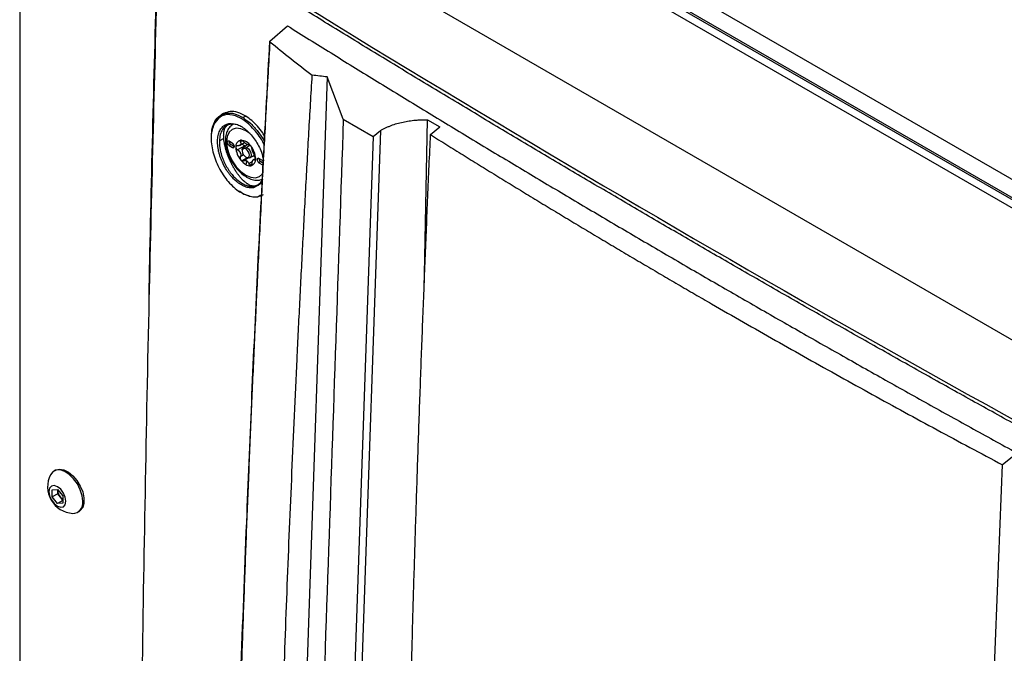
# Model space of a CAD drawing. Header units: millimetres. Extents: x 155400 to 158181, y 110641 to 115017.
# Tile 119 of 126: x 157512 to 157708, y 114617 to 114743. Entities that reach past the tile are written whole.
import ezdxf

# ---------------------------------------------------------------- set-up
doc = ezdxf.new("R2010")
doc.units = ezdxf.units.MM

msp = doc.modelspace()

# ---------------------------------------------------------------- linework, layer by layer
at = {"color": 7, "linetype": 'Continuous', "lineweight": 25}
for p, q in [((157518.81, 114821.55), (157827.46, 114643.37)), ((157825.25, 114640.56), (157515.72, 114819.25)), ((157512.18, 114817.21), (157512.18, 114488.39)), ((157823.84, 114639.74), (157514.3, 114818.43)), ((157819.86, 114644.08), (157523.23, 114815.33)), ((157782.92, 114637.13), (157550.98, 114771.02)), ((157561.97, 114738.9), (157565.5, 114741.9)), ((157576.58, 114723.33), (157573.36, 114731.77)), ((157552.76, 114724.47), (157552.22, 114724.16)), ((157557.16, 114723.97), (157556.62, 114723.66)), ((157576.58, 114723.33), (157582.52, 114719.9)), ((157592.68, 114689.05), (157593.33, 114723.25)), ((157593.33, 114723.25), (157595.81, 114721.82)), ((157554.08, 114722.35), (157553.39, 114722.07)), ((157557.95, 114720.49), (157557.17, 114721.04)), ((157583.95, 114721.08), (157575.7, 114481.17)), ((157582.52, 114719.9), (157583.95, 114721.08)), ((157593.94, 114720.28), (157595.81, 114721.82)), ((157552.79, 114719.52), (157551.92, 114719.02)), ((157582.52, 114719.9), (157574.29, 114480.49)), ((157554.55, 114718.54), (157553.85, 114718.95)), ((157554.2, 114718.34), (157553.85, 114718.13)), ((157553.85, 114718.13), (157554.55, 114717.73)), ((157554.2, 114718.34), (157554.91, 114717.93)), ((157554.91, 114717.93), (157554.55, 114717.73)), ((157556.96, 114718.04), (157555.55, 114717.23)), ((157555.89, 114718.1), (157556.92, 114718.7)), ((157556.49, 114719.07), (157556.08, 114718.83)), ((157556.46, 114717.24), (157556.46, 114717.03)), ((157557.55, 114718.29), (157556.72, 114717.81)), ((157557.17, 114717.44), (157557.35, 114717.75)), ((157557.99, 114718.12), (157557.35, 114717.75)), ((157556.74, 114716.23), (157556.08, 114715.85)), ((157557.43, 114715.66), (157556.38, 114715.06)), ((157557.63, 114715.6), (157556.71, 114715.07)), ((157557.17, 114715.81), (157557.35, 114715.7)), ((157557.97, 114715.64), (157558.91, 114716.18)), ((157559.11, 114715.53), (157558.61, 114715.24)), ((157558.93, 114716.15), (157558.84, 114715.94)), ((157559.14, 114715.38), (157558.95, 114715.27)), ((157560.49, 114715.11), (157559.79, 114715.52)), ((157557.35, 114715.07), (157557.17, 114714.34)), ((157558.45, 114714.84), (157557.78, 114714.45)), ((157558.4, 114714.37), (157557.99, 114714.13)), ((157560.14, 114714.91), (157559.79, 114714.7)), ((157559.79, 114714.7), (157560.49, 114714.3)), ((157560.14, 114714.91), (157560.69, 114714.59)), ((157559.43, 114710.11), (157558.73, 114709.72)), ((157556.24, 114708.74), (157555.89, 114709.01)), ((157709.65, 114656.1), (157707.78, 114654.56)), ((157519.26, 114653.52), (157518.99, 114653.36)), ((157518.63, 114649.6), (157519.69, 114649.69)), ((157518.63, 114648.18), (157518.63, 114649.6)), ((157519.74, 114648.82), (157518.63, 114648.18)), ((157519.69, 114649.69), (157520.75, 114648.37)), ((157519.74, 114649.64), (157519.74, 114649.53)), ((157519.74, 114649.53), (157519.74, 114649.64)), ((157519.74, 114648.82), (157519.74, 114649.53)), ((157520.27, 114648.16), (157519.74, 114648.82)), ((157519.69, 114646.86), (157518.63, 114648.18)), ((157520.75, 114647.48), (157519.69, 114646.86)), ((157520.75, 114646.96), (157519.69, 114646.86)), ((157520.75, 114647.55), (157520.27, 114648.16)), ((157520.75, 114648.37), (157520.75, 114646.96)), ((157523.74, 114645.13), (157524.01, 114645.29))]:
    msp.add_line(p, q, dxfattribs=at)
at = {"color": 7, "linetype": 'Continuous', "lineweight": 25, "flags": 128}
for points in [[(157573.36, 114731.77), (157568.89, 114601.77), (157568, 114575.77), (157567.1, 114549.77), (157566.21, 114523.78), (157565.31, 114497.78), (157564.42, 114471.78)], [(157557.17, 114721.04), (157556.18, 114721.46), (157555.26, 114721.55), (157554.47, 114721.31), (157553.86, 114720.74), (157553.48, 114719.9), (157553.35, 114718.83), (157553.48, 114717.61), (157553.86, 114716.33), (157554.47, 114715.06), (157555.26, 114713.9), (157556.18, 114712.93), (157557.17, 114712.21)], [(157557.19, 114721.24), (157557.18, 114721.17), (157557.17, 114721.04)], [(157553.85, 114718.95), (157553.71, 114719), (157553.6, 114718.97), (157553.52, 114718.89), (157553.49, 114718.75), (157553.52, 114718.57), (157553.6, 114718.4), (157553.71, 114718.24), (157553.85, 114718.13)], [(157554.55, 114717.73), (157554.69, 114717.68), (157554.8, 114717.7), (157554.88, 114717.79), (157554.91, 114717.93), (157554.88, 114718.1), (157554.8, 114718.28), (157554.69, 114718.43), (157554.55, 114718.54)], [(157556.46, 114717.24), (157556.53, 114717.59), (157556.72, 114717.81), (157557.01, 114717.86), (157557.35, 114717.75)], [(157557.17, 114717.44), (157556.9, 114717.53), (157556.67, 114717.49), (157556.52, 114717.31), (157556.46, 114717.03), (157556.52, 114716.69), (157556.67, 114716.33), (157556.9, 114716.03), (157557.17, 114715.81)], [(157557.17, 114715.81), (157557.44, 114715.71), (157557.67, 114715.76), (157557.82, 114715.93), (157557.88, 114716.22), (157557.82, 114716.56), (157557.67, 114716.91), (157557.44, 114717.22), (157557.17, 114717.44)], [(157557.35, 114717.75), (157557.69, 114717.47), (157557.97, 114717.09), (157558.16, 114716.64), (157558.23, 114716.22), (157558.16, 114715.86), (157557.97, 114715.64), (157557.69, 114715.59), (157557.35, 114715.7)], [(157559.79, 114715.52), (157559.65, 114715.57), (157559.54, 114715.55), (157559.46, 114715.46), (157559.43, 114715.32), (157559.46, 114715.15), (157559.54, 114714.97), (157559.65, 114714.81), (157559.79, 114714.7)], [(157560.71, 114714.9), (157560.63, 114715), (157560.49, 114715.11)], [(157557.17, 114712.21), (157558.16, 114711.79), (157559.08, 114711.7), (157559.87, 114711.94), (157560.48, 114712.5), (157560.64, 114712.76)], [(157524.73, 114647.31), (157524.6, 114648.43), (157524.24, 114649.6), (157523.66, 114650.76), (157522.91, 114651.8), (157522.05, 114652.65), (157521.14, 114653.25), (157520.24, 114653.55), (157519.43, 114653.53), (157518.76, 114653.2), (157518.31, 114652.61)], [(157519.26, 114653.52), (157519.35, 114653.56), (157520.09, 114653.74), (157520.95, 114653.59), (157521.87, 114653.14), (157522.76, 114652.41), (157523.57, 114651.45), (157524.24, 114650.35), (157524.72, 114649.17), (157524.97, 114648.01), (157524.97, 114646.95), (157524.72, 114646.08), (157524.24, 114645.45), (157524.01, 114645.29)], [(157521.37, 114647.31), (157521.24, 114648.13), (157520.88, 114648.96), (157520.34, 114649.7), (157519.69, 114650.22), (157519.05, 114650.44), (157518.51, 114650.34), (157518.14, 114649.92), (157518.01, 114649.25), (157518.14, 114648.43), (157518.51, 114647.59), (157519.05, 114646.86), (157519.69, 114646.34), (157520.34, 114646.12), (157520.88, 114646.22), (157521.24, 114646.64), (157521.37, 114647.31)]]:
    msp.add_lwpolyline(points, dxfattribs=at)
at = {"color": 7, "linetype": 'Continuous', "lineweight": 25}
for centre, radius, start, end in [((157551.11, 114722.77), 0.176, 123.4457, 226.2376), ((157556.41, 114717.96), 1.23, 100.5468, 189.2519), ((157556.03, 114716.62), 2.56, 33.4349, 86.5705), ((157554.6, 114718.97), 0.75, 181.8666, 238.1281), ((157559.48, 114717.96), 4.3, 182.6393, 219.7721), ((157556.77, 114717.8), 0.818, 141.0957, 148.703), ((157555.76, 114718.52), 0.43, 317.6518, 332.1469), ((157556.39, 114716.73), 1.91, 57.8448, 62.1606), ((157557.88, 114719.3), 1.07, 236.0119, 239.9627), ((157557.82, 114719.2), 0.943, 239.9574, 244.2493), ((157554.86, 114715.28), 4.3, 2.6393, 39.7721), ((157559.16, 114717.8), 3.28, 199.6999, 202.7114), ((157554.5, 114715.99), 1.72, 18.3336, 24.0778), ((157559.05, 114717.46), 3.64, 217.9787, 238.8941), ((157557.93, 114715.28), 1.23, 280.5468, 9.2519), ((157555.53, 114715.65), 3.28, 19.6999, 22.7114), ((157560.19, 114717.46), 1.72, 198.3336, 204.0778), ((157557.92, 114715.65), 0.818, 321.0957, 328.703), ((157558.94, 114714.93), 0.43, 137.6518, 152.1469), ((157560.54, 114715.55), 0.75, 181.8666, 238.1281), ((157558.09, 114715.79), 1.72, 237.6507, 272.3578), ((157556.85, 114714.2), 1, 55.8866, 64.1188), ((157558.34, 114716.78), 1.98, 237.8796, 239.9913), ((157558.27, 114716.67), 1.85, 239.9906, 242.1962), ((157557.57, 114712.17), 0.402, 174.3176, 234.3717), ((157523.06, 114650.22), 5.32, 153.3357, 266.6589), ((157522.04, 114649.63), 2.3, 182.6393, 219.7721), ((157521.83, 114649.38), 1.98, 218.0623, 237.233), ((157522.72, 114646.95), 2.04, 270.6605, 10.0847)]:
    msp.add_arc(centre, radius, start, end, dxfattribs=at)
for points, knots in [([(157770.95, 114629.81), (157769.38, 114630.64), (157766.24, 114632.3), (157761.54, 114634.8), (157756.84, 114637.3), (157752.15, 114639.81), (157747.47, 114642.32), (157742.8, 114644.84), (157738.13, 114647.36), (157733.47, 114649.89), (157728.82, 114652.42), (157724.18, 114654.95), (157719.54, 114657.5), (157714.91, 114660.04), (157710.29, 114662.59), (157705.67, 114665.15), (157701.06, 114667.71), (157696.46, 114670.27), (157691.87, 114672.84), (157687.28, 114675.42), (157682.7, 114678), (157678.13, 114680.58), (157673.57, 114683.17), (157669.01, 114685.77), (157664.46, 114688.37), (157659.92, 114690.97), (157655.39, 114693.58), (157650.86, 114696.19), (157646.34, 114698.81), (157641.83, 114701.43), (157637.32, 114704.06), (157632.83, 114706.69), (157628.34, 114709.33), (157623.86, 114711.97), (157619.38, 114714.62), (157614.91, 114717.27), (157610.46, 114719.93), (157606, 114722.59), (157601.56, 114725.25), (157597.12, 114727.92), (157592.69, 114730.6), (157588.27, 114733.27), (157583.86, 114735.96), (157579.45, 114738.65), (157575.06, 114741.34), (157570.66, 114744.04), (157566.28, 114746.74), (157561.91, 114749.45), (157557.54, 114752.16), (157553.18, 114754.88), (157548.83, 114757.6), (157544.48, 114760.32), (157541.59, 114762.14), (157540.15, 114763.05)], [0, 0, 0, 0, 0.019608, 0.039216, 0.058824, 0.078432, 0.098039, 0.117647, 0.137255, 0.156863, 0.176471, 0.196079, 0.215687, 0.235294, 0.254902, 0.27451, 0.294118, 0.313726, 0.333334, 0.352941, 0.372549, 0.392157, 0.411765, 0.431373, 0.45098, 0.470588, 0.490196, 0.509804, 0.529412, 0.54902, 0.568627, 0.588235, 0.607843, 0.627451, 0.647059, 0.666666, 0.686274, 0.705882, 0.72549, 0.745098, 0.764706, 0.784313, 0.803921, 0.823529, 0.843137, 0.862745, 0.882353, 0.901961, 0.921568, 0.941176, 0.960784, 0.980392, 1, 1, 1, 1]), ([(157540.5, 114763.63), (157577.32, 114740.41), (157614.99, 114717.68), (157691.94, 114673.26), (157731.21, 114651.57), (157771.27, 114630.41)], [0, 0, 0, 0, 0.5, 0.5, 1, 1, 1, 1]), ([(157537.92, 114687.59), (157537.96, 114690.03), (157538.41, 114713.47), (157539.07, 114737.04), (157539.66, 114758.15)], [0, 0, 0, 0, 0.104175, 1, 1, 1, 1]), ([(157539.56, 114753.45), (157538.96, 114730.7), (157537.68, 114682.05), (157536.37, 114607.9), (157535.45, 114533.14), (157535.26, 114484.31), (157535.17, 114461.01)], [0, 0, 0, 0, 0.23181, 0.49555, 0.759298, 1, 1, 1, 1]), ([(157565.5, 114741.9), (157566.94, 114741.01), (157569.81, 114739.21), (157574.13, 114736.53), (157578.46, 114733.86), (157582.79, 114731.19), (157587.13, 114728.53), (157591.48, 114725.87), (157595.83, 114723.22), (157600.2, 114720.57), (157604.57, 114717.93), (157608.95, 114715.3), (157613.33, 114712.67), (157617.72, 114710.05), (157622.12, 114707.43), (157626.53, 114704.82), (157630.95, 114702.22), (157635.37, 114699.62), (157639.8, 114697.03), (157644.23, 114694.44), (157648.68, 114691.86), (157653.13, 114689.29), (157657.59, 114686.72), (157662.05, 114684.16), (157666.53, 114681.6), (157671.01, 114679.05), (157675.49, 114676.51), (157679.99, 114673.97), (157684.49, 114671.43), (157689, 114668.91), (157693.51, 114666.39), (157698.04, 114663.87), (157702.57, 114661.37), (157707.11, 114658.86), (157711.65, 114656.37), (157716.2, 114653.88), (157720.76, 114651.39), (157725.33, 114648.92), (157729.9, 114646.44), (157734.48, 114643.98), (157739.07, 114641.52), (157742.13, 114639.88), (157743.66, 114639.07)], [0, 0, 0, 0, 0.025, 0.050001, 0.075001, 0.100001, 0.125002, 0.150002, 0.175002, 0.200002, 0.225002, 0.250002, 0.275002, 0.300002, 0.325001, 0.350001, 0.375001, 0.400001, 0.425, 0.45, 0.475, 0.5, 0.524999, 0.549999, 0.574999, 0.599999, 0.624998, 0.649998, 0.674998, 0.699998, 0.724998, 0.749998, 0.774998, 0.799998, 0.824998, 0.849998, 0.874998, 0.899998, 0.924999, 0.949999, 0.974999, 1, 1, 1, 1]), ([(157561.95, 114738.76), (157561.83, 114736.68), (157561.6, 114732.51), (157561.25, 114726.26), (157560.91, 114720.01), (157560.58, 114713.77), (157560.26, 114707.53), (157559.94, 114701.3), (157559.63, 114695.07), (157559.33, 114688.84), (157559.04, 114682.63), (157558.75, 114676.41), (157558.47, 114670.2), (157558.2, 114664), (157557.94, 114657.8), (157557.68, 114651.6), (157557.43, 114645.41), (157557.19, 114639.23), (157556.96, 114633.05), (157556.73, 114626.87), (157556.51, 114620.7), (157556.3, 114614.53), (157556.1, 114608.37), (157555.9, 114602.22), (157555.72, 114596.06), (157555.54, 114589.92), (157555.36, 114583.78), (157555.2, 114577.64), (157555.04, 114571.51), (157554.89, 114565.38), (157554.74, 114559.26), (157554.61, 114553.15), (157554.48, 114547.04), (157554.36, 114540.93), (157554.25, 114534.83), (157554.14, 114528.73), (157554.07, 114524.67), (157554.04, 114522.64)], [0, 0, 0, 0, 0.0286306, 0.057258, 0.0858822, 0.1145032, 0.1431209, 0.1717353, 0.2003465, 0.2289543, 0.2575587, 0.2861598, 0.3147574, 0.3433515, 0.3719422, 0.4005294, 0.4291131, 0.4576931, 0.4862696, 0.5148425, 0.5434117, 0.5719773, 0.6005391, 0.6290972, 0.6576516, 0.6862021, 0.7147488, 0.7432917, 0.7718307, 0.8003659, 0.828897, 0.8574243, 0.8859475, 0.9144667, 0.9429819, 0.971493, 1, 1, 1, 1]), ([(157555.3, 114580.67), (157555.31, 114581.37), (157555.76, 114602.07), (157557.14, 114638.83), (157559.33, 114690.87), (157561.09, 114722.89), (157561.97, 114738.9)], [0, 0, 0, 0, 0.013377, 0.397061, 0.698532, 1, 1, 1, 1]), ([(157561.97, 114738.9), (157561.96, 114738.9), (157561.94, 114738.88), (157561.93, 114738.86), (157561.92, 114738.83), (157561.92, 114738.8), (157561.94, 114738.78), (157561.95, 114738.77), (157561.95, 114738.76)], [0, 0, 0, 0, 0.168698, 0.332627, 0.500701, 0.749928, 0.874591, 1, 1, 1, 1]), ([(157561.69, 114463.89), (157561.69, 114465.16), (157561.71, 114467.91), (157561.74, 114472.05), (157561.77, 114476.29), (157561.81, 114480.92), (157561.88, 114487.82), (157561.98, 114496.24), (157562.17, 114510.94), (157562.54, 114533.1), (157563.22, 114563.54), (157563.98, 114589.57), (157564.61, 114608.21), (157565.01, 114619.41), (157565.43, 114630.63), (157565.88, 114641.85), (157566.36, 114653.09), (157566.86, 114664.34), (157567.38, 114675.6), (157567.93, 114686.88), (157568.51, 114698.16), (157569.11, 114709.46), (157569.73, 114720.77), (157570.17, 114728.32), (157570.39, 114732.09)], [0, 0, 0, 0, 0.014401, 0.03125, 0.046875, 0.0625, 0.083787, 0.125, 0.157754, 0.25, 0.37501, 0.499999, 0.541684, 0.583365, 0.625044, 0.666719, 0.708392, 0.750061, 0.791727, 0.833389, 0.875048, 0.916702, 0.958353, 1, 1, 1, 1]), ([(157560.88, 114718.09), (157560.87, 114718.1), (157560.51, 114719.15), (157559.09, 114721.08), (157556.88, 114723.28), (157554.49, 114724.36), (157552.34, 114724.26), (157551.44, 114723.18), (157550.99, 114722.64)], [0, 0, 0, 0, 0.000576, 0.200214, 0.399769, 0.599367, 0.799061, 1, 1, 1, 1]), ([(157551.01, 114722.91), (157551.3, 114723.37), (157551.63, 114723.91), (157552.17, 114724.09), (157552.25, 114724.12)], [0, 0, 0, 0, 0.851577, 1, 1, 1, 1]), ([(157552.25, 114724.12), (157552.6, 114724.29), (157553.39, 114724.67), (157554.92, 114724.54), (157556.05, 114723.95), (157556.62, 114723.66)], [0, 0, 0, 0, 0.2921657, 0.6461278, 1, 1, 1, 1]), ([(157557.16, 114723.97), (157556.62, 114724.25), (157555.55, 114724.81), (157554.02, 114724.98), (157553.18, 114724.64), (157552.77, 114724.47)], [0, 0, 0, 0, 0.333287, 0.667129, 1, 1, 1, 1]), ([(157556.62, 114723.66), (157557.14, 114723.29), (157558.18, 114722.56), (157559.6, 114720.91), (157560.53, 114719.61), (157560.88, 114718.84), (157560.91, 114718.77)], [0, 0, 0, 0, 0.3218554, 0.6433617, 0.9656607, 1, 1, 1, 1]), ([(157560.97, 114719.89), (157560.83, 114720.13), (157560.39, 114720.88), (157559.5, 114721.98), (157558.36, 114723.14), (157557.56, 114723.69), (157557.16, 114723.97)], [0, 0, 0, 0, 0.137537, 0.424963, 0.71234, 1, 1, 1, 1]), ([(157576.58, 114723.33), (157576.09, 114708.81), (157575.58, 114694.15), (157574.57, 114664.64), (157574.06, 114649.79), (157572.52, 114605.1), (157571.49, 114575.12), (157569.95, 114530.46), (157569.44, 114515.63), (157568.81, 114497.22), (157568.62, 114491.71), (157568.4, 114485.29), (157568.3, 114482.43), (157568.26, 114481.4), (157568.26, 114481.17), (157568.25, 114481.06), (157568.24, 114480.73), (157568.25, 114480.54), (157568.26, 114480.18), (157568.27, 114480.01), (157568.29, 114479.69), (157568.3, 114479.53), (157568.35, 114479.07), (157568.4, 114478.78), (157568.5, 114478.2), (157568.56, 114477.91), (157568.69, 114477.34), (157568.77, 114477.05), (157568.94, 114476.45), (157569.04, 114476.13), (157569.22, 114475.63), (157569.29, 114475.46), (157569.4, 114475.18), (157569.44, 114475.08), (157569.51, 114474.89), (157569.71, 114474.41), (157570.21, 114473.16), (157570.67, 114472), (157572.24, 114468.11), (157573.51, 114464.93), (157576.07, 114458.53), (157577.36, 114455.32), (157579.92, 114448.94), (157581.19, 114445.78), (157583.05, 114441.13), (157583.74, 114439.41), (157584.43, 114437.71), (157584.58, 114437.34), (157584.65, 114437.15), (157584.88, 114436.63), (157585.03, 114436.31), (157585.49, 114435.39), (157585.81, 114434.83), (157586.48, 114433.8), (157586.83, 114433.31), (157587.57, 114432.37), (157587.97, 114431.92), (157588.63, 114431.26), (157588.86, 114431.04), (157589.36, 114430.61), (157589.63, 114430.39), (157590.08, 114430.05), (157590.24, 114429.94), (157590.58, 114429.71), (157590.77, 114429.59), (157591.41, 114429.22), (157591.84, 114428.97), (157599.17, 114424.74), (157606.36, 114420.59), (157621.12, 114412.07), (157628.69, 114407.71), (157636.25, 114403.34)], [0, 0, 0, 0, 0.125, 0.125, 0.25, 0.25, 0.5, 0.5, 0.625, 0.625, 0.65625, 0.671875, 0.679688, 0.680664, 0.680664, 0.681641, 0.681641, 0.683594, 0.683594, 0.685547, 0.685547, 0.6875, 0.6875, 0.691406, 0.691406, 0.695313, 0.695313, 0.699219, 0.699219, 0.703125, 0.703125, 0.705078, 0.705078, 0.706055, 0.706055, 0.707031, 0.710938, 0.71875, 0.71875, 0.75, 0.75, 0.78125, 0.78125, 0.8125, 0.8125, 0.828125, 0.830078, 0.830078, 0.832031, 0.832031, 0.835938, 0.835938, 0.84375, 0.84375, 0.851563, 0.851563, 0.859375, 0.859375, 0.863281, 0.863281, 0.867188, 0.867188, 0.869141, 0.869141, 0.871094, 0.871094, 0.875, 0.875, 0.9375, 0.9375, 1, 1, 1, 1]), ([(157583.95, 114721.08), (157584.04, 114721.12), (157584.2, 114721.22), (157584.46, 114721.36), (157584.72, 114721.5), (157584.99, 114721.63), (157585.26, 114721.75), (157585.54, 114721.87), (157585.82, 114721.99), (157586.38, 114722.21), (157587.26, 114722.5), (157588.45, 114722.8), (157589.67, 114723.02), (157590.75, 114723.15), (157591.7, 114723.22), (157592.51, 114723.25), (157593.06, 114723.25), (157593.33, 114723.25)], [0, 0, 0, 0, 0.030842, 0.061736, 0.092713, 0.123802, 0.155032, 0.186432, 0.218031, 0.249856, 0.373122, 0.500006, 0.622509, 0.749004, 0.830967, 0.914565, 1, 1, 1, 1]), ([(157550.99, 114722.64), (157550.7, 114721.91), (157550.12, 114720.43), (157550.4, 114717.3), (157551.51, 114714.06), (157553.35, 114711.12), (157555.65, 114708.91), (157557.97, 114707.93), (157559.58, 114707.77), (157560.09, 114708.26), (157560.12, 114708.29)], [0, 0, 0, 0, 0.141795, 0.283437, 0.425013, 0.566619, 0.708298, 0.849993, 0.991818, 1, 1, 1, 1]), ([(157550.37, 114720.48), (157550.39, 114720.82), (157550.43, 114721.69), (157550.75, 114722.33), (157550.94, 114722.73)], [0, 0, 0, 0, 0.3783624, 1, 1, 1, 1]), ([(157558.73, 114709.72), (157558.47, 114709.67), (157558.19, 114709.66), (157557.61, 114709.74), (157557.31, 114709.81), (157556.7, 114710.05), (157556.39, 114710.2), (157555.93, 114710.49), (157555.78, 114710.6), (157555.47, 114710.83), (157555.32, 114710.95), (157554.87, 114711.35), (157554.58, 114711.64), (157554.16, 114712.12), (157554.02, 114712.29), (157553.75, 114712.64), (157553.62, 114712.82), (157553.25, 114713.37), (157553.02, 114713.75), (157552.6, 114714.56), (157552.41, 114714.97), (157552.17, 114715.6), (157552.09, 114715.81), (157551.96, 114716.23), (157551.9, 114716.44), (157551.79, 114716.86), (157551.75, 114717.07), (157551.67, 114717.48), (157551.64, 114717.69), (157551.57, 114718.3), (157551.55, 114718.69), (157551.57, 114719.43), (157551.62, 114719.79), (157551.76, 114720.45), (157551.86, 114720.74), (157552.05, 114721.15), (157552.12, 114721.28), (157552.28, 114721.52), (157552.37, 114721.63), (157552.64, 114721.93), (157552.84, 114722.1), (157553.3, 114722.36), (157553.54, 114722.44), (157553.81, 114722.49)], [0, 0, 0, 0, 0.0625, 0.0625, 0.125, 0.125, 0.1875, 0.1875, 0.21875, 0.21875, 0.25, 0.25, 0.3125, 0.3125, 0.34375, 0.34375, 0.375, 0.375, 0.4375, 0.4375, 0.5, 0.5, 0.53125, 0.53125, 0.5625, 0.5625, 0.59375, 0.59375, 0.625, 0.625, 0.6875, 0.6875, 0.75, 0.75, 0.8125, 0.8125, 0.84375, 0.84375, 0.875, 0.875, 0.9375, 0.9375, 1, 1, 1, 1]), ([(157553.39, 114722.07), (157553.33, 114722.05), (157552.97, 114721.92), (157552.51, 114721.32), (157552.04, 114720.33), (157551.96, 114719.46), (157551.92, 114719.02)], [0, 0, 0, 0, 0.064873, 0.376026, 0.687776, 1, 1, 1, 1]), ([(157552.83, 114720.89), (157552.84, 114720.92), (157552.85, 114720.99), (157552.87, 114721.07), (157552.89, 114721.17), (157552.91, 114721.22), (157552.92, 114721.26)], [0, 0, 0, 0, 0.249475, 0.500006, 0.68028, 1, 1, 1, 1]), ([(157552.92, 114721.26), (157552.93, 114721.3), (157552.96, 114721.41), (157553.03, 114721.58), (157553.11, 114721.73), (157553.16, 114721.82), (157553.18, 114721.84)], [0, 0, 0, 0, 0.1752856, 0.5000043, 0.8251963, 1, 1, 1, 1]), ([(157554.71, 114722.37), (157554.47, 114722.2), (157553.97, 114721.88), (157553.46, 114721.08), (157553.16, 114720.12), (157553.08, 114719), (157553.23, 114717.76), (157553.61, 114716.46), (157554.19, 114715.19), (157554.95, 114714), (157555.85, 114712.96), (157556.67, 114712.25), (157557.17, 114711.94), (157557.34, 114711.84)], [0, 0, 0, 0, 0.0866801, 0.1752119, 0.2661703, 0.3616971, 0.4600841, 0.558829, 0.6572785, 0.755651, 0.8543026, 0.9536002, 1, 1, 1, 1]), ([(157553.18, 114721.84), (157553.2, 114721.87), (157553.24, 114721.92), (157553.3, 114721.99), (157553.36, 114722.05), (157553.41, 114722.1), (157553.46, 114722.15), (157553.52, 114722.18), (157553.55, 114722.21), (157553.57, 114722.21)], [0, 0, 0, 0, 0.16693, 0.334033, 0.501068, 0.588909, 0.751105, 0.912576, 1, 1, 1, 1]), ([(157553.81, 114722.49), (157554.37, 114722.48), (157555.49, 114722.47), (157557.4, 114721.23), (157559.08, 114719.28), (157560.3, 114717.07), (157560.59, 114715.65), (157560.72, 114715.06)], [0, 0, 0, 0, 0.212726, 0.425258, 0.637665, 0.850031, 1, 1, 1, 1]), ([(157553.81, 114722.49), (157553.83, 114722.43), (157553.87, 114722.38), (157553.98, 114722.33), (157554.04, 114722.33), (157554.09, 114722.35)], [0, 0, 0, 0, 0.5, 0.5, 1, 1, 1, 1]), ([(157554.09, 114722.35), (157554.09, 114722.35), (157554.09, 114722.35), (157554.08, 114722.35), (157554.08, 114722.35)], [0, 0, 0, 0, 0.312412, 1, 1, 1, 1]), ([(157555.24, 114722.28), (157555.22, 114722.29), (157554.8, 114722.46), (157554.43, 114722.41), (157554.09, 114722.35)], [0, 0, 0, 0, 0.064037, 1, 1, 1, 1]), ([(157552.79, 114719.52), (157552.79, 114719.56), (157552.78, 114719.66), (157552.77, 114719.82), (157552.77, 114720.05), (157552.77, 114720.27), (157552.78, 114720.42), (157552.79, 114720.48)], [0, 0, 0, 0, 0.116487, 0.283339, 0.499962, 0.806707, 1, 1, 1, 1]), ([(157552.79, 114720.48), (157552.79, 114720.52), (157552.8, 114720.62), (157552.81, 114720.76), (157552.83, 114720.85), (157552.83, 114720.89)], [0, 0, 0, 0, 0.33295, 0.666162, 1, 1, 1, 1]), ([(157552.95, 114718.43), (157552.94, 114718.48), (157552.92, 114718.58), (157552.88, 114718.77), (157552.85, 114719.01), (157552.82, 114719.26), (157552.8, 114719.44), (157552.8, 114719.51)], [0, 0, 0, 0, 0.123531, 0.2878307, 0.4930257, 0.7919026, 1, 1, 1, 1]), ([(157556.18, 114719.17), (157556.17, 114719.17), (157556.14, 114719.17), (157556.1, 114719.15), (157556.08, 114719.13), (157556.05, 114719.1), (157556.04, 114719.06), (157556.03, 114719), (157556.04, 114718.92), (157556.07, 114718.86), (157556.08, 114718.83)], [0, 0, 0, 0, 0.097875, 0.196697, 0.29658, 0.397634, 0.499966, 0.655549, 0.822147, 1, 1, 1, 1]), ([(157556.71, 114718.89), (157556.7, 114718.91), (157556.66, 114718.94), (157556.61, 114718.99), (157556.55, 114719.03), (157556.5, 114719.07), (157556.43, 114719.11), (157556.35, 114719.15), (157556.26, 114719.18), (157556.21, 114719.17), (157556.18, 114719.17)], [0, 0, 0, 0, 0.1081007, 0.2121214, 0.3121086, 0.4081147, 0.5001993, 0.6699623, 0.8363916, 1, 1, 1, 1]), ([(157644.11, 114421.77), (157642.95, 114422.44), (157640.65, 114423.77), (157637.21, 114425.77), (157633.78, 114427.77), (157630.37, 114429.77), (157626.66, 114431.95), (157622.67, 114434.3), (157618.41, 114436.83), (157614.19, 114439.35), (157611.04, 114441.23), (157608.94, 114442.5), (157607.88, 114443.13), (157606.83, 114443.76), (157606.07, 114444.22), (157605.54, 114444.54), (157605.16, 114444.79), (157604.51, 114445.25), (157603.63, 114446.01), (157602.66, 114447.02), (157601.73, 114448.19), (157600.9, 114449.42), (157600.32, 114450.47), (157599.95, 114451.22), (157599.71, 114451.73), (157599.48, 114452.31), (157599.21, 114452.93), (157598.85, 114453.8), (157598.31, 114455.08), (157597.53, 114456.95), (157596.15, 114460.24), (157594.26, 114464.79), (157592.51, 114469.01), (157591.34, 114471.83), (157590.75, 114473.24), (157590.17, 114474.65), (157589.72, 114475.74), (157589.41, 114476.49), (157589.25, 114476.89), (157589.11, 114477.24), (157588.99, 114477.59), (157588.88, 114477.92), (157588.78, 114478.25), (157588.68, 114478.58), (157588.51, 114479.24), (157588.3, 114480.26), (157588.19, 114481.3), (157588.18, 114482.04), (157588.18, 114482.46), (157588.18, 114482.86), (157588.18, 114483.49), (157588.19, 114484.7), (157588.2, 114487.45), (157588.22, 114493.07), (157588.27, 114501.27), (157588.35, 114511.13), (157588.47, 114524.28), (157588.66, 114540.74), (157588.93, 114558), (157589.2, 114572.73), (157589.45, 114584.94), (157589.72, 114597.16), (157590.03, 114609.4), (157590.35, 114621.66), (157590.71, 114633.93), (157591.09, 114646.22), (157591.5, 114658.52), (157591.93, 114670.84), (157592.39, 114683.18), (157592.88, 114695.53), (157593.39, 114707.89), (157593.75, 114716.15), (157593.94, 114720.28)], [0, 0, 0, 0, 0.012688, 0.025317, 0.037911, 0.050497, 0.063101, 0.07904, 0.094839, 0.110545, 0.126202, 0.130156, 0.134103, 0.138043, 0.141978, 0.142652, 0.143991, 0.1463, 0.149907, 0.154174, 0.157833, 0.161868, 0.165756, 0.167102, 0.16842, 0.170149, 0.171992, 0.173734, 0.177543, 0.182892, 0.189679, 0.20557, 0.221569, 0.225582, 0.22957, 0.233543, 0.237513, 0.238873, 0.23991, 0.240897, 0.241868, 0.242819, 0.24375, 0.244656, 0.245533, 0.249397, 0.253436, 0.254787, 0.256337, 0.257425, 0.258514, 0.262323, 0.268989, 0.284542, 0.31565, 0.346761, 0.377864, 0.44009, 0.502293, 0.540543, 0.578798, 0.617059, 0.655325, 0.693597, 0.731874, 0.770158, 0.808448, 0.846745, 0.885048, 0.923358, 0.961675, 1, 1, 1, 1]), ([(157593.94, 114720.28), (157595.01, 114719.6), (157597.17, 114718.25), (157600.41, 114716.23), (157603.66, 114714.22), (157606.91, 114712.21), (157610.17, 114710.21), (157613.44, 114708.21), (157616.72, 114706.22), (157620, 114704.24), (157623.29, 114702.25), (157626.59, 114700.28), (157629.9, 114698.31), (157633.21, 114696.34), (157636.53, 114694.39), (157639.85, 114692.43), (157643.18, 114690.48), (157646.52, 114688.54), (157650.86, 114686.03), (157656.21, 114682.96), (157662.57, 114679.34), (157668.96, 114675.74), (157675.37, 114672.15), (157681.8, 114668.59), (157688.26, 114665.05), (157694.74, 114661.53), (157701.25, 114658.03), (157705.6, 114655.72), (157707.78, 114654.56)], [0, 0, 0, 0, 0.029408, 0.058816, 0.088223, 0.117632, 0.14704, 0.176449, 0.205859, 0.235269, 0.26468, 0.294092, 0.323505, 0.35292, 0.382336, 0.411753, 0.441172, 0.470593, 0.500016, 0.555586, 0.61115, 0.666709, 0.722264, 0.777815, 0.833363, 0.888909, 0.944455, 1, 1, 1, 1]), ([(157551.92, 114719.02), (157551.92, 114718.94), (157551.92, 114718.8), (157551.92, 114718.57), (157551.93, 114718.33), (157551.95, 114718.08), (157551.98, 114717.83), (157552.02, 114717.56), (157552.07, 114717.28), (157552.13, 114717), (157552.2, 114716.7), (157552.28, 114716.41), (157552.37, 114716.1), (157552.51, 114715.69), (157552.76, 114715.03), (157553.2, 114714.13), (157553.7, 114713.3), (157554.41, 114712.32), (157555.3, 114711.36), (157556.32, 114710.62), (157557.1, 114710.24), (157557.59, 114710.09), (157557.96, 114710.02), (157558.24, 114710), (157558.52, 114709.99), (157558.71, 114710.02), (157558.81, 114710.03)], [0, 0, 0, 0, 0.01829, 0.0369797, 0.056095, 0.0756663, 0.0957296, 0.1163557, 0.137529, 0.1591855, 0.1812516, 0.2036827, 0.2265375, 0.2498714, 0.2954699, 0.3755319, 0.458793, 0.5002244, 0.6341434, 0.7495902, 0.8134984, 0.8746567, 0.9022027, 0.9323719, 0.9650687, 1, 1, 1, 1]), ([(157553.23, 114717.24), (157553.23, 114717.28), (157553.2, 114717.38), (157553.15, 114717.58), (157553.08, 114717.85), (157553.02, 114718.11), (157552.97, 114718.3), (157552.95, 114718.4), (157552.95, 114718.43)], [0, 0, 0, 0, 0.085004, 0.249035, 0.498179, 0.748296, 0.913901, 1, 1, 1, 1]), ([(157553.65, 114716.02), (157553.63, 114716.07), (157553.58, 114716.19), (157553.51, 114716.4), (157553.41, 114716.67), (157553.32, 114716.96), (157553.26, 114717.16), (157553.23, 114717.24)], [0, 0, 0, 0, 0.124993, 0.291659, 0.499893, 0.796864, 1, 1, 1, 1]), ([(157555.55, 114718.07), (157555.53, 114718.07), (157555.49, 114718.07), (157555.43, 114718.06), (157555.37, 114718.05), (157555.33, 114718.03), (157555.28, 114717.99), (157555.23, 114717.94), (157555.2, 114717.86), (157555.19, 114717.8), (157555.19, 114717.77)], [0, 0, 0, 0, 0.108101, 0.212121, 0.312109, 0.408115, 0.500199, 0.669962, 0.836392, 1, 1, 1, 1]), ([(157555.19, 114717.77), (157555.19, 114717.75), (157555.19, 114717.71), (157555.21, 114717.65), (157555.23, 114717.59), (157555.25, 114717.52), (157555.3, 114717.45), (157555.36, 114717.38), (157555.45, 114717.29), (157555.51, 114717.25), (157555.55, 114717.23)], [0, 0, 0, 0, 0.097875, 0.196697, 0.29658, 0.397634, 0.499966, 0.655549, 0.822147, 1, 1, 1, 1]), ([(157556.07, 114718.23), (157556.06, 114718.21), (157556.03, 114718.19), (157555.98, 114718.15), (157555.92, 114718.12), (157555.83, 114718.09), (157555.71, 114718.07), (157555.61, 114718.07), (157555.55, 114718.07)], [0, 0, 0, 0, 0.118955, 0.241753, 0.368585, 0.499622, 0.734116, 1, 1, 1, 1]), ([(157555.55, 114717.23), (157555.58, 114717.21), (157555.64, 114717.18), (157555.72, 114717.12), (157555.79, 114717.06), (157555.88, 114716.98), (157555.98, 114716.86), (157556.04, 114716.75), (157556.07, 114716.69)], [0, 0, 0, 0, 0.136832, 0.265737, 0.386769, 0.49999, 0.757495, 1, 1, 1, 1]), ([(157556.08, 114718.83), (157556.1, 114718.8), (157556.12, 114718.75), (157556.15, 114718.68), (157556.16, 114718.62), (157556.18, 114718.53), (157556.18, 114718.42), (157556.15, 114718.35), (157556.14, 114718.32)], [0, 0, 0, 0, 0.1368319, 0.2657372, 0.3867688, 0.4999905, 0.7574953, 1, 1, 1, 1]), ([(157556.96, 114718.04), (157556.9, 114718.07), (157556.79, 114718.12), (157556.65, 114718.24), (157556.56, 114718.37), (157556.55, 114718.45), (157556.55, 114718.48)], [0, 0, 0, 0, 0.29479, 0.554929, 0.839431, 1, 1, 1, 1]), ([(157557.28, 114718.42), (157557.26, 114718.43), (157557.22, 114718.46), (157557.14, 114718.51), (157557.07, 114718.57), (157556.97, 114718.64), (157556.85, 114718.75), (157556.76, 114718.84), (157556.71, 114718.89)], [0, 0, 0, 0, 0.118955, 0.241753, 0.368585, 0.499622, 0.734116, 1, 1, 1, 1]), ([(157557.78, 114718.27), (157557.77, 114718.27), (157557.75, 114718.26), (157557.72, 114718.25), (157557.68, 114718.25), (157557.62, 114718.26), (157557.53, 114718.28), (157557.45, 114718.33), (157557.41, 114718.35)], [0, 0, 0, 0, 0.136832, 0.265737, 0.386769, 0.49999, 0.757495, 1, 1, 1, 1]), ([(157558.16, 114718.03), (157558.15, 114718.05), (157558.12, 114718.08), (157558.07, 114718.13), (157558.03, 114718.17), (157557.98, 114718.21), (157557.93, 114718.24), (157557.88, 114718.27), (157557.82, 114718.28), (157557.8, 114718.28), (157557.78, 114718.27)], [0, 0, 0, 0, 0.097875, 0.196697, 0.29658, 0.397634, 0.499966, 0.655549, 0.822147, 1, 1, 1, 1]), ([(157558.41, 114717.49), (157558.41, 114717.5), (157558.41, 114717.53), (157558.4, 114717.58), (157558.39, 114717.63), (157558.37, 114717.68), (157558.34, 114717.75), (157558.29, 114717.84), (157558.23, 114717.94), (157558.18, 114718), (157558.16, 114718.03)], [0, 0, 0, 0, 0.108101, 0.212121, 0.312109, 0.408115, 0.500199, 0.669962, 0.836392, 1, 1, 1, 1]), ([(157558.56, 114716.92), (157558.55, 114716.94), (157558.53, 114717), (157558.5, 114717.08), (157558.48, 114717.16), (157558.45, 114717.26), (157558.42, 114717.37), (157558.42, 114717.45), (157558.41, 114717.49)], [0, 0, 0, 0, 0.118955, 0.241753, 0.368585, 0.499622, 0.734116, 1, 1, 1, 1]), ([(157553.9, 114715.41), (157553.88, 114715.46), (157553.83, 114715.56), (157553.77, 114715.72), (157553.71, 114715.87), (157553.67, 114715.97), (157553.65, 114716.02)], [0, 0, 0, 0, 0.252069, 0.499998, 0.749981, 1, 1, 1, 1]), ([(157554.17, 114714.81), (157554.14, 114714.87), (157554.08, 114715.01), (157553.99, 114715.21), (157553.93, 114715.34), (157553.9, 114715.41)], [0, 0, 0, 0, 0.333952, 0.6671606, 1, 1, 1, 1]), ([(157556.08, 114715.85), (157556.07, 114715.83), (157556.06, 114715.79), (157556.04, 114715.73), (157556.03, 114715.66), (157556.03, 114715.6), (157556.04, 114715.52), (157556.07, 114715.42), (157556.11, 114715.31), (157556.16, 114715.25), (157556.18, 114715.21)], [0, 0, 0, 0, 0.108101, 0.212121, 0.312109, 0.408115, 0.500199, 0.669962, 0.836392, 1, 1, 1, 1]), ([(157556.14, 114716.53), (157556.14, 114716.51), (157556.16, 114716.45), (157556.17, 114716.36), (157556.18, 114716.27), (157556.17, 114716.15), (157556.15, 114716.01), (157556.11, 114715.91), (157556.08, 114715.85)], [0, 0, 0, 0, 0.118955, 0.241753, 0.368585, 0.499622, 0.734116, 1, 1, 1, 1]), ([(157556.18, 114715.21), (157556.19, 114715.2), (157556.22, 114715.16), (157556.27, 114715.12), (157556.33, 114715.08), (157556.36, 114715.06), (157556.38, 114715.06)], [0, 0, 0, 0, 0.246914, 0.495698, 0.746635, 1, 1, 1, 1]), ([(157558.84, 114715.94), (157558.79, 114715.96), (157558.71, 114716), (157558.62, 114716), (157558.59, 114716)], [0, 0, 0, 0, 0.667784, 1, 1, 1, 1]), ([(157558.95, 114716.11), (157558.93, 114716.13), (157558.9, 114716.18), (157558.86, 114716.26), (157558.82, 114716.33), (157558.76, 114716.44), (157558.69, 114716.58), (157558.64, 114716.7), (157558.62, 114716.76)], [0, 0, 0, 0, 0.1368319, 0.2657372, 0.3867688, 0.4999905, 0.7574953, 1, 1, 1, 1]), ([(157558.62, 114715.22), (157558.63, 114715.24), (157558.66, 114715.26), (157558.69, 114715.29), (157558.73, 114715.31), (157558.79, 114715.32), (157558.86, 114715.31), (157558.92, 114715.28), (157558.95, 114715.27)], [0, 0, 0, 0, 0.1189549, 0.2417532, 0.3685848, 0.499622, 0.7341163, 1, 1, 1, 1]), ([(157559.12, 114715.53), (157559.11, 114715.58), (157559.09, 114715.69), (157558.99, 114715.83), (157558.89, 114715.9), (157558.84, 114715.94)], [0, 0, 0, 0, 0.242191, 0.635205, 1, 1, 1, 1]), ([(157559.15, 114715.48), (157559.15, 114715.5), (157559.15, 114715.54), (157559.14, 114715.6), (157559.13, 114715.67), (157559.11, 114715.74), (157559.09, 114715.82), (157559.05, 114715.91), (157559, 114716.02), (157558.97, 114716.08), (157558.95, 114716.11)], [0, 0, 0, 0, 0.097875, 0.196697, 0.29658, 0.397634, 0.499966, 0.655549, 0.822147, 1, 1, 1, 1]), ([(157558.95, 114715.27), (157558.96, 114715.26), (157558.98, 114715.25), (157559.02, 114715.24), (157559.04, 114715.24), (157559.07, 114715.25), (157559.1, 114715.27), (157559.13, 114715.32), (157559.15, 114715.39), (157559.15, 114715.45), (157559.15, 114715.48)], [0, 0, 0, 0, 0.108101, 0.212121, 0.312109, 0.408115, 0.500199, 0.669962, 0.836392, 1, 1, 1, 1]), ([(157554.78, 114713.65), (157554.75, 114713.71), (157554.68, 114713.82), (157554.58, 114714.01), (157554.45, 114714.25), (157554.31, 114714.52), (157554.22, 114714.72), (157554.17, 114714.81)], [0, 0, 0, 0, 0.1460586, 0.3127452, 0.500017, 0.7689273, 1, 1, 1, 1]), ([(157555.45, 114712.61), (157555.41, 114712.66), (157555.29, 114712.83), (157555.11, 114713.11), (157554.93, 114713.4), (157554.82, 114713.59), (157554.78, 114713.65)], [0, 0, 0, 0, 0.174922, 0.50007, 0.824304, 1, 1, 1, 1]), ([(157556.38, 114715.06), (157556.4, 114715.05), (157556.44, 114715.03), (157556.49, 114715.02), (157556.55, 114715.02), (157556.6, 114715.02), (157556.66, 114715.04), (157556.7, 114715.06), (157556.71, 114715.07)], [0, 0, 0, 0, 0.1517181, 0.3092707, 0.4727754, 0.6423374, 0.8180507, 1, 1, 1, 1]), ([(157556.71, 114715.07), (157556.74, 114715.08), (157556.78, 114715.1), (157556.86, 114715.13), (157556.93, 114715.15), (157557.02, 114715.16), (157557.14, 114715.16), (157557.24, 114715.12), (157557.28, 114715.1)], [0, 0, 0, 0, 0.1368319, 0.2657372, 0.3867688, 0.4999905, 0.7574953, 1, 1, 1, 1]), ([(157557.41, 114715.03), (157557.43, 114715.02), (157557.47, 114714.99), (157557.53, 114714.93), (157557.58, 114714.86), (157557.65, 114714.77), (157557.72, 114714.63), (157557.76, 114714.51), (157557.78, 114714.45)], [0, 0, 0, 0, 0.118955, 0.241753, 0.368585, 0.499622, 0.734116, 1, 1, 1, 1]), ([(157557.78, 114714.45), (157557.79, 114714.43), (157557.81, 114714.38), (157557.84, 114714.31), (157557.87, 114714.25), (157557.91, 114714.2), (157557.95, 114714.16), (157557.97, 114714.14), (157557.99, 114714.13)], [0, 0, 0, 0, 0.181949, 0.357663, 0.527225, 0.690729, 0.848282, 1, 1, 1, 1]), ([(157557.99, 114714.13), (157558, 114714.12), (157558.03, 114714.1), (157558.07, 114714.08), (157558.12, 114714.07), (157558.15, 114714.07), (157558.16, 114714.07)], [0, 0, 0, 0, 0.253365, 0.504302, 0.753086, 1, 1, 1, 1]), ([(157558.16, 114714.07), (157558.17, 114714.07), (157558.2, 114714.08), (157558.24, 114714.1), (157558.28, 114714.12), (157558.31, 114714.16), (157558.35, 114714.21), (157558.38, 114714.29), (157558.41, 114714.39), (157558.41, 114714.47), (157558.41, 114714.51)], [0, 0, 0, 0, 0.097875, 0.196697, 0.29658, 0.397634, 0.499966, 0.655549, 0.822147, 1, 1, 1, 1]), ([(157558.41, 114714.51), (157558.42, 114714.54), (157558.42, 114714.61), (157558.43, 114714.7), (157558.44, 114714.78), (157558.46, 114714.89), (157558.5, 114715.02), (157558.54, 114715.1), (157558.56, 114715.14)], [0, 0, 0, 0, 0.136832, 0.265737, 0.386769, 0.49999, 0.757495, 1, 1, 1, 1]), ([(157555.8, 114712.13), (157555.74, 114712.21), (157555.63, 114712.36), (157555.51, 114712.52), (157555.45, 114712.61)], [0, 0, 0, 0, 0.5005483, 1, 1, 1, 1]), ([(157556.16, 114711.7), (157556.1, 114711.77), (157556.04, 114711.84), (157555.92, 114711.98), (157555.86, 114712.06), (157555.8, 114712.13)], [0, 0, 0, 0, 0.5, 0.5, 1, 1, 1, 1]), ([(157557.58, 114710.43), (157557.56, 114710.45), (157557.5, 114710.49), (157557.39, 114710.56), (157557.24, 114710.68), (157557.09, 114710.8), (157556.96, 114710.89), (157556.82, 114711.01), (157556.64, 114711.18), (157556.4, 114711.43), (157556.24, 114711.61), (157556.16, 114711.7)], [0, 0, 0, 0, 0.0517591, 0.1250769, 0.2501687, 0.3755837, 0.4510836, 0.5016204, 0.6646067, 0.8324101, 1, 1, 1, 1]), ([(157557.34, 114711.84), (157557.52, 114711.74), (157558.07, 114711.45), (157558.94, 114711.21), (157559.84, 114711.18), (157560.32, 114711.37), (157560.52, 114711.45)], [0, 0, 0, 0, 0.174402, 0.504637, 0.793189, 1, 1, 1, 1]), ([(157558.81, 114710.03), (157559.06, 114710.11), (157559.59, 114710.27), (157560.18, 114710.75), (157560.4, 114711.25), (157560.49, 114711.43)], [0, 0, 0, 0, 0.3568453, 0.7630071, 1, 1, 1, 1]), ([(157560.53, 114711.44), (157560.41, 114711.08), (157560.19, 114710.41), (157559.66, 114710.21), (157559.43, 114710.11)], [0, 0, 0, 0, 0.549542, 1, 1, 1, 1]), ([(157558.24, 114710.12), (157558.13, 114710.16), (157558.02, 114710.2), (157557.8, 114710.3), (157557.7, 114710.36), (157557.58, 114710.43)], [0, 0, 0, 0, 0.5, 0.5, 1, 1, 1, 1]), ([(157558.55, 114710.05), (157558.53, 114710.05), (157558.47, 114710.06), (157558.4, 114710.08), (157558.32, 114710.1), (157558.27, 114710.11), (157558.24, 114710.12)], [0, 0, 0, 0, 0.250848, 0.502388, 0.750951, 1, 1, 1, 1]), ([(157558.81, 114710.03), (157558.77, 114710.01), (157558.73, 114709.96), (157558.7, 114709.84), (157558.71, 114709.77), (157558.73, 114709.72)], [0, 0, 0, 0, 0.5, 0.5, 1, 1, 1, 1]), ([(157560.62, 114708.28), (157560.26, 114708.11), (157559.47, 114707.73), (157557.94, 114707.87), (157556.81, 114708.45), (157556.24, 114708.74)], [0, 0, 0, 0, 0.2929085, 0.6467241, 1, 1, 1, 1]), ([(157702.16, 114441), (157702.21, 114446.98), (157702.36, 114464.88), (157702.87, 114500.42), (157703.9, 114547.75), (157705.53, 114600.98), (157707.03, 114636.7), (157707.78, 114654.56)], [0, 0, 0, 0, 0.084749, 0.253976, 0.502606, 0.75122, 1, 1, 1, 1]), ([(157715.18, 114643.32), (157714.68, 114628.8), (157714.17, 114614.14), (157713.16, 114584.64), (157712.65, 114569.79), (157711.11, 114525.09), (157710.08, 114495.11), (157708.54, 114450.45), (157708.03, 114435.62), (157707.4, 114417.21), (157707.21, 114411.7), (157706.99, 114405.28), (157706.89, 114402.42), (157706.86, 114401.39), (157706.85, 114401.17), (157706.84, 114401.05), (157706.83, 114400.73), (157706.81, 114400.55), (157706.78, 114400.22), (157706.76, 114400.06), (157706.71, 114399.78), (157706.69, 114399.64), (157706.61, 114399.25), (157706.55, 114399.02), (157706.41, 114398.58), (157706.34, 114398.37), (157706.17, 114397.97), (157706.08, 114397.78), (157705.87, 114397.4), (157705.75, 114397.21), (157705.54, 114396.93), (157705.47, 114396.84), (157705.34, 114396.7), (157705.3, 114396.65), (157705.21, 114396.55), (157705, 114396.31), (157704.43, 114395.67), (157703.9, 114395.09), (157702.14, 114393.11), (157700.7, 114391.5), (157697.81, 114388.26), (157696.35, 114386.63), (157693.46, 114383.4), (157692.03, 114381.79), (157689.92, 114379.44), (157689.14, 114378.57), (157688.38, 114377.71), (157688.21, 114377.51), (157688.12, 114377.42), (157687.87, 114377.17), (157687.7, 114377.04), (157687.19, 114376.68), (157686.85, 114376.51), (157686.14, 114376.26), (157685.77, 114376.19), (157684.99, 114376.13), (157684.58, 114376.15), (157683.9, 114376.26), (157683.66, 114376.32), (157683.15, 114376.46), (157682.88, 114376.56), (157682.42, 114376.75), (157682.26, 114376.82), (157681.92, 114376.99), (157681.73, 114377.08), (157681.09, 114377.45), (157680.66, 114377.7), (157673.33, 114381.94), (157666.14, 114386.09), (157651.38, 114394.6), (157643.81, 114398.97), (157636.25, 114403.34)], [0, 0, 0, 0, 0.125, 0.125, 0.25, 0.25, 0.5, 0.5, 0.625, 0.625, 0.65625, 0.671875, 0.679687, 0.680664, 0.680664, 0.681641, 0.681641, 0.683594, 0.683594, 0.685547, 0.685547, 0.6875, 0.6875, 0.691406, 0.691406, 0.695312, 0.695312, 0.699219, 0.699219, 0.703125, 0.703125, 0.705078, 0.705078, 0.706055, 0.706055, 0.707031, 0.710937, 0.71875, 0.71875, 0.75, 0.75, 0.78125, 0.78125, 0.8125, 0.8125, 0.828125, 0.830078, 0.830078, 0.832031, 0.832031, 0.835937, 0.835937, 0.84375, 0.84375, 0.851562, 0.851562, 0.859375, 0.859375, 0.863281, 0.863281, 0.867187, 0.867187, 0.869141, 0.869141, 0.871094, 0.871094, 0.875, 0.875, 0.9375, 0.9375, 1, 1, 1, 1])]:
    msp.add_open_spline(points, degree=3, knots=knots, dxfattribs=at)
for points in [[(157561.95, 114738.76), (157564.74, 114736.52), (157567.55, 114734.3), (157570.39, 114732.09)], [(157573.36, 114731.77), (157572.37, 114731.88), (157571.38, 114731.99), (157570.39, 114732.09)], [(157554.06, 114722.35), (157554.07, 114722.35), (157554.07, 114722.35), (157554.08, 114722.35)], [(157552.8, 114719.51), (157552.8, 114719.51), (157552.79, 114719.52), (157552.79, 114719.52)], [(157558.81, 114710.03), (157558.73, 114710.03), (157558.64, 114710.04), (157558.55, 114710.05)]]:
    msp.add_open_spline(points, degree=3, dxfattribs=at)

doc.saveas('drawing.dxf')
